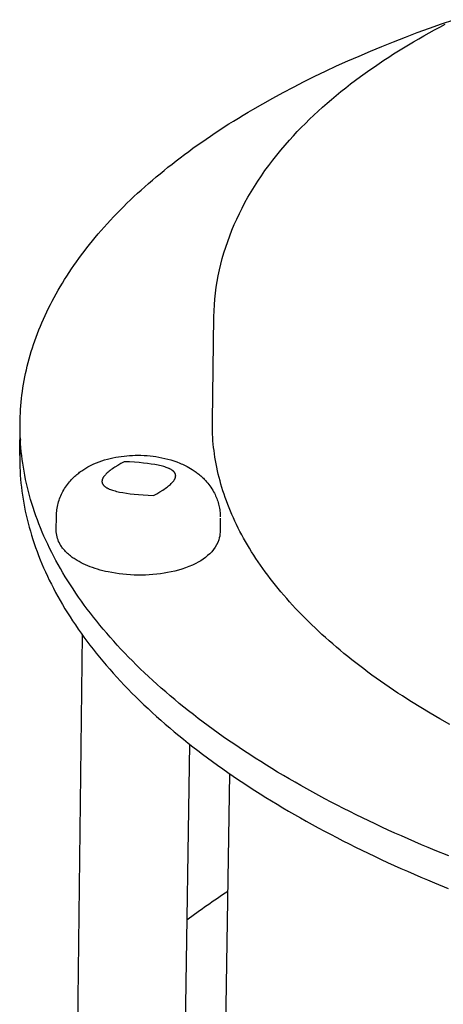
# Model space of a CAD drawing. Extents: x 4943 to 6465, y 1900 to 2987.
# Tile 18 of 25: x 6137 to 6159, y 2701 to 2753. Entities that reach past the tile are written whole.
import ezdxf

# ---------------------------------------------------------------- set-up
doc = ezdxf.new("R2010")
doc.units = 0
doc.layers.add('MAKE2D$VISIBLE$CURVAS', color=7, linetype='CONTINUOUS')

msp = doc.modelspace()

# ---------------------------------------------------------------- linework, layer by layer
at = {"layer": 'MAKE2D$VISIBLE$CURVAS', "color": 35}
for p, q in [((6147.319, 2731.802), (6147.401, 2737.222)), ((6137.319, 2730.019), (6137.335, 2731.662)), ((6139.216, 2726.131), (6139.224, 2726.863)), ((6147.728, 2726.756), (6147.717, 2726.025)), ((6147.653, 2725.635), (6147.651, 2725.629)), ((6140.152, 2684.478), (6140.575, 2720.689)), ((6146.129, 2715.024), (6145.682, 2684.404)), ((6147.864, 2690.868), (6148.219, 2713.48))]:
    msp.add_line(p, q, dxfattribs=at)
for points in [[(6137.335, 2731.662), (6137.338, 2731.848), (6137.344, 2732.034), (6137.353, 2732.221), (6137.364, 2732.408), (6137.378, 2732.595), (6137.394, 2732.782), (6137.414, 2732.969), (6137.436, 2733.157), (6137.461, 2733.344), (6137.489, 2733.532), (6137.519, 2733.72), (6137.552, 2733.908), (6137.588, 2734.096), (6137.627, 2734.284), (6137.669, 2734.472), (6137.713, 2734.66), (6137.761, 2734.849), (6137.811, 2735.037), (6137.864, 2735.225), (6137.92, 2735.413), (6137.979, 2735.602), (6138.04, 2735.79), (6138.105, 2735.978), (6138.172, 2736.166), (6138.243, 2736.354), (6138.316, 2736.542), (6138.392, 2736.73), (6138.471, 2736.917), (6138.553, 2737.105), (6138.638, 2737.292), (6138.725, 2737.48), (6138.816, 2737.667), (6138.91, 2737.853), (6139.006, 2738.04), (6139.106, 2738.226), (6139.208, 2738.413), (6139.313, 2738.598), (6139.421, 2738.784), (6139.533, 2738.969), (6139.647, 2739.154), (6139.764, 2739.339), (6139.883, 2739.523), (6140.006, 2739.707), (6140.132, 2739.891), (6140.261, 2740.074), (6140.392, 2740.257), (6140.527, 2740.44), (6140.664, 2740.622), (6140.804, 2740.803), (6140.947, 2740.985), (6141.093, 2741.165), (6141.242, 2741.345), (6141.394, 2741.525), (6141.549, 2741.704), (6141.706, 2741.883), (6141.866, 2742.061), (6142.029, 2742.239), (6142.195, 2742.416), (6142.364, 2742.592), (6142.536, 2742.768), (6142.71, 2742.943), (6142.887, 2743.118), (6143.067, 2743.292), (6143.25, 2743.465), (6143.435, 2743.638), (6143.624, 2743.81), (6143.815, 2743.981), (6144.008, 2744.152), (6144.204, 2744.322), (6144.403, 2744.491), (6144.605, 2744.659), (6144.809, 2744.827), (6145.016, 2744.994), (6145.226, 2745.16), (6145.438, 2745.325), (6145.653, 2745.489), (6145.87, 2745.653), (6146.09, 2745.816), (6146.313, 2745.978), (6146.537, 2746.139), (6146.765, 2746.299), (6146.995, 2746.458), (6147.227, 2746.616), (6147.462, 2746.774), (6147.699, 2746.931), (6147.939, 2747.086), (6148.181, 2747.241), (6148.425, 2747.395), (6148.672, 2747.547), (6148.921, 2747.699), (6149.172, 2747.85), (6149.425, 2748), (6149.939, 2748.296), (6150.462, 2748.589), (6150.993, 2748.877), (6151.532, 2749.161), (6152.08, 2749.441), (6152.636, 2749.717), (6153.199, 2749.988), (6153.77, 2750.254), (6154.348, 2750.516), (6154.934, 2750.773), (6155.526, 2751.026), (6156.125, 2751.274), (6156.731, 2751.517), (6157.343, 2751.755), (6157.96, 2751.989), (6158.584, 2752.217), (6159.213, 2752.441), (6159.848, 2752.66)], [(6147.401, 2737.222), (6147.41, 2737.531), (6147.426, 2737.838), (6147.451, 2738.144), (6147.483, 2738.45), (6147.523, 2738.754), (6147.57, 2739.057), (6147.626, 2739.359), (6147.688, 2739.659), (6147.759, 2739.959), (6147.837, 2740.257), (6147.922, 2740.553), (6148.014, 2740.849), (6148.114, 2741.143), (6148.221, 2741.435), (6148.335, 2741.726), (6148.457, 2742.015), (6148.585, 2742.303), (6148.721, 2742.59), (6148.863, 2742.874), (6149.013, 2743.157), (6149.169, 2743.438), (6149.332, 2743.718), (6149.502, 2743.995), (6149.679, 2744.271), (6149.862, 2744.545), (6150.052, 2744.817), (6150.249, 2745.087), (6150.452, 2745.355), (6150.661, 2745.621), (6150.877, 2745.885), (6151.1, 2746.147), (6151.328, 2746.407), (6151.527, 2746.625), (6151.73, 2746.842), (6151.937, 2747.057), (6152.149, 2747.271), (6152.365, 2747.483), (6152.586, 2747.694), (6152.81, 2747.902), (6153.039, 2748.11), (6153.272, 2748.315), (6153.509, 2748.519), (6153.75, 2748.722), (6153.995, 2748.922), (6154.244, 2749.121), (6154.497, 2749.319), (6154.755, 2749.514), (6155.016, 2749.709), (6155.251, 2749.88), (6155.49, 2750.05), (6155.731, 2750.218), (6155.976, 2750.385), (6156.223, 2750.551), (6156.473, 2750.715), (6156.726, 2750.878), (6156.982, 2751.039), (6157.241, 2751.199), (6157.502, 2751.358), (6157.766, 2751.515), (6158.033, 2751.671), (6158.303, 2751.825), (6158.575, 2751.978), (6158.85, 2752.129), (6159.128, 2752.279), (6159.408, 2752.428)], [(6159.591, 2709.208), (6158.881, 2709.498), (6158.528, 2709.644), (6158.177, 2709.793), (6157.829, 2709.942), (6157.482, 2710.093), (6157.137, 2710.246), (6156.794, 2710.4), (6156.453, 2710.555), (6156.114, 2710.712), (6155.778, 2710.869), (6155.443, 2711.029), (6155.111, 2711.189), (6154.781, 2711.351), (6154.453, 2711.514), (6154.127, 2711.678), (6153.804, 2711.844), (6153.483, 2712.011), (6153.165, 2712.179), (6152.849, 2712.349), (6152.536, 2712.519), (6152.225, 2712.691), (6151.916, 2712.864), (6151.611, 2713.038), (6151.307, 2713.214), (6151.007, 2713.39), (6150.709, 2713.568), (6150.414, 2713.747), (6150.122, 2713.927), (6149.832, 2714.108), (6149.546, 2714.29), (6149.262, 2714.473), (6148.981, 2714.657), (6148.703, 2714.842), (6148.427, 2715.028), (6148.155, 2715.215), (6147.886, 2715.403), (6147.62, 2715.592), (6147.357, 2715.782), (6147.097, 2715.973), (6146.84, 2716.165), (6146.586, 2716.357), (6146.335, 2716.551), (6146.088, 2716.745), (6145.843, 2716.94), (6145.602, 2717.136), (6145.364, 2717.333), (6145.13, 2717.531), (6144.898, 2717.729), (6144.67, 2717.928), (6144.445, 2718.128), (6144.224, 2718.328), (6144.006, 2718.529), (6143.791, 2718.731), (6143.58, 2718.933), (6143.372, 2719.136), (6143.168, 2719.34), (6142.967, 2719.544), (6142.769, 2719.748), (6142.575, 2719.954), (6142.384, 2720.159), (6142.197, 2720.365), (6142.014, 2720.572), (6141.834, 2720.779), (6141.657, 2720.987), (6141.484, 2721.195), (6141.314, 2721.403), (6141.148, 2721.612), (6140.986, 2721.82), (6140.827, 2722.03), (6140.672, 2722.239), (6140.52, 2722.449), (6140.372, 2722.659), (6140.227, 2722.87), (6140.086, 2723.08), (6139.949, 2723.291), (6139.815, 2723.502), (6139.685, 2723.713), (6139.558, 2723.925), (6139.435, 2724.136), (6139.315, 2724.348), (6139.199, 2724.559), (6139.087, 2724.771), (6138.978, 2724.982), (6138.873, 2725.194), (6138.771, 2725.406), (6138.673, 2725.617), (6138.579, 2725.829), (6138.488, 2726.04), (6138.4, 2726.252), (6138.317, 2726.463), (6138.236, 2726.675), (6138.159, 2726.886), (6138.086, 2727.097), (6138.016, 2727.307), (6137.95, 2727.518), (6137.887, 2727.728), (6137.828, 2727.938), (6137.772, 2728.148), (6137.719, 2728.358), (6137.67, 2728.567), (6137.624, 2728.776), (6137.582, 2728.985), (6137.543, 2729.193), (6137.508, 2729.401), (6137.476, 2729.609), (6137.447, 2729.816), (6137.421, 2730.023), (6137.399, 2730.23), (6137.38, 2730.436), (6137.365, 2730.641), (6137.352, 2730.846), (6137.343, 2731.051), (6137.337, 2731.255), (6137.335, 2731.459), (6137.335, 2731.662)], [(6159.639, 2716.044), (6159.13, 2716.332), (6158.63, 2716.624), (6158.139, 2716.919), (6157.657, 2717.218), (6157.42, 2717.369), (6157.185, 2717.521), (6156.952, 2717.674), (6156.721, 2717.827), (6156.493, 2717.981), (6156.268, 2718.137), (6156.045, 2718.293), (6155.824, 2718.449), (6155.606, 2718.607), (6155.39, 2718.765), (6155.178, 2718.924), (6154.967, 2719.084), (6154.759, 2719.245), (6154.554, 2719.406), (6154.352, 2719.568), (6154.152, 2719.73), (6153.955, 2719.894), (6153.76, 2720.057), (6153.568, 2720.222), (6153.379, 2720.387), (6153.193, 2720.553), (6153.01, 2720.719), (6152.829, 2720.886), (6152.651, 2721.053), (6152.476, 2721.221), (6152.304, 2721.39), (6152.134, 2721.559), (6151.968, 2721.728), (6151.804, 2721.898), (6151.643, 2722.069), (6151.485, 2722.239), (6151.33, 2722.411), (6151.178, 2722.582), (6151.028, 2722.754), (6150.882, 2722.926), (6150.739, 2723.099), (6150.598, 2723.272), (6150.461, 2723.445), (6150.326, 2723.619), (6150.194, 2723.793), (6150.066, 2723.967), (6149.94, 2724.141), (6149.817, 2724.316), (6149.698, 2724.491), (6149.581, 2724.666), (6149.467, 2724.841), (6149.356, 2725.016), (6149.248, 2725.192), (6149.144, 2725.367), (6149.042, 2725.543), (6148.943, 2725.719), (6148.847, 2725.895), (6148.754, 2726.071), (6148.664, 2726.247), (6148.577, 2726.422), (6148.493, 2726.598), (6148.412, 2726.774), (6148.334, 2726.95), (6148.259, 2727.126), (6148.187, 2727.302), (6148.118, 2727.478), (6148.052, 2727.653), (6147.988, 2727.829), (6147.928, 2728.004), (6147.871, 2728.18), (6147.816, 2728.355), (6147.764, 2728.53), (6147.716, 2728.704), (6147.67, 2728.879), (6147.627, 2729.053), (6147.587, 2729.227), (6147.549, 2729.401), (6147.515, 2729.575), (6147.483, 2729.748), (6147.454, 2729.921), (6147.428, 2730.094), (6147.405, 2730.267), (6147.385, 2730.439), (6147.367, 2730.61), (6147.352, 2730.782), (6147.34, 2730.953), (6147.331, 2731.123), (6147.324, 2731.294), (6147.32, 2731.464), (6147.318, 2731.633), (6147.319, 2731.802)], [(6137.319, 2730.019), (6137.318, 2729.816), (6137.321, 2729.612), (6137.327, 2729.407), (6137.336, 2729.202), (6137.348, 2728.997), (6137.364, 2728.791), (6137.383, 2728.585), (6137.405, 2728.378), (6137.43, 2728.17), (6137.459, 2727.963), (6137.491, 2727.755), (6137.527, 2727.546), (6137.566, 2727.338), (6137.608, 2727.129), (6137.653, 2726.919), (6137.702, 2726.709), (6137.755, 2726.499), (6137.811, 2726.289), (6137.87, 2726.079), (6137.933, 2725.868), (6137.999, 2725.657), (6138.069, 2725.446), (6138.142, 2725.234), (6138.219, 2725.023), (6138.299, 2724.811), (6138.383, 2724.6), (6138.47, 2724.388), (6138.561, 2724.176), (6138.656, 2723.964), (6138.754, 2723.752), (6138.855, 2723.54), (6138.96, 2723.328), (6139.069, 2723.116), (6139.181, 2722.904), (6139.297, 2722.692), (6139.416, 2722.48), (6139.539, 2722.268), (6139.666, 2722.056), (6139.796, 2721.845), (6139.93, 2721.633), (6140.067, 2721.422), (6140.208, 2721.211), (6140.353, 2721), (6140.501, 2720.79), (6140.652, 2720.58), (6140.807, 2720.37), (6140.966, 2720.16), (6141.128, 2719.95), (6141.294, 2719.741), (6141.464, 2719.533), (6141.637, 2719.324), (6141.813, 2719.117), (6141.993, 2718.909), (6142.176, 2718.702), (6142.363, 2718.496), (6142.554, 2718.289), (6142.748, 2718.084), (6142.945, 2717.879), (6143.146, 2717.674), (6143.35, 2717.471), (6143.558, 2717.267), (6143.769, 2717.064), (6143.983, 2716.862), (6144.201, 2716.661), (6144.423, 2716.46), (6144.647, 2716.26), (6144.875, 2716.061), (6145.106, 2715.862), (6145.34, 2715.664), (6145.578, 2715.467), (6145.819, 2715.271), (6146.063, 2715.075), (6146.311, 2714.881), (6146.561, 2714.687), (6146.815, 2714.494), (6147.071, 2714.302), (6147.331, 2714.11), (6147.594, 2713.92), (6147.86, 2713.731), (6148.129, 2713.542), (6148.401, 2713.355), (6148.676, 2713.168), (6148.954, 2712.983), (6149.234, 2712.798), (6149.518, 2712.615), (6149.805, 2712.433), (6150.094, 2712.251), (6150.386, 2712.071), (6150.681, 2711.892), (6150.978, 2711.714), (6151.278, 2711.537), (6151.581, 2711.362), (6151.887, 2711.187), (6152.195, 2711.014), (6152.506, 2710.842), (6152.819, 2710.671), (6153.134, 2710.501), (6153.452, 2710.332), (6153.773, 2710.165), (6154.096, 2709.999), (6154.421, 2709.834), (6154.749, 2709.671), (6155.078, 2709.509), (6155.41, 2709.348), (6155.745, 2709.189), (6156.081, 2709.03), (6156.419, 2708.874), (6156.76, 2708.718), (6157.103, 2708.564), (6157.447, 2708.411), (6157.794, 2708.26), (6158.142, 2708.11), (6158.493, 2707.961), (6158.845, 2707.814), (6159.555, 2707.524)], [(6139.224, 2726.863), (6139.226, 2726.948), (6139.231, 2727.033), (6139.239, 2727.117), (6139.249, 2727.201), (6139.262, 2727.284), (6139.277, 2727.367), (6139.294, 2727.449), (6139.315, 2727.53), (6139.337, 2727.611), (6139.362, 2727.691), (6139.39, 2727.77), (6139.42, 2727.849), (6139.452, 2727.926), (6139.487, 2728.003), (6139.523, 2728.078), (6139.563, 2728.153), (6139.604, 2728.227), (6139.648, 2728.3), (6139.694, 2728.371), (6139.742, 2728.441), (6139.792, 2728.509), (6139.843, 2728.576), (6139.897, 2728.641), (6139.952, 2728.705), (6139.996, 2728.753), (6140.041, 2728.801), (6140.086, 2728.847), (6140.133, 2728.893), (6140.18, 2728.937), (6140.229, 2728.98), (6140.278, 2729.023), (6140.328, 2729.064), (6140.379, 2729.105), (6140.43, 2729.144), (6140.482, 2729.183), (6140.535, 2729.22), (6140.588, 2729.257), (6140.643, 2729.292), (6140.753, 2729.361), (6140.855, 2729.42), (6140.96, 2729.476), (6141.066, 2729.529), (6141.174, 2729.579), (6141.308, 2729.637), (6141.445, 2729.69), (6141.584, 2729.739), (6141.725, 2729.785), (6141.868, 2729.826), (6142.013, 2729.863), (6142.16, 2729.897), (6142.308, 2729.926)], [(6142.308, 2729.926), (6142.449, 2729.951), (6142.59, 2729.972), (6142.733, 2729.989), (6142.876, 2730.004), (6143.02, 2730.015), (6143.165, 2730.023), (6143.31, 2730.027), (6143.456, 2730.028), (6143.613, 2730.026), (6143.771, 2730.02), (6143.927, 2730.01), (6144.083, 2729.996), (6144.238, 2729.978), (6144.392, 2729.957), (6144.545, 2729.931), (6144.697, 2729.902), (6144.857, 2729.866), (6145.016, 2729.826), (6145.172, 2729.782), (6145.326, 2729.733), (6145.478, 2729.679), (6145.626, 2729.62), (6145.7, 2729.589), (6145.772, 2729.557), (6145.844, 2729.524), (6145.915, 2729.489), (6146.005, 2729.443), (6146.093, 2729.395), (6146.18, 2729.344), (6146.265, 2729.292), (6146.369, 2729.224), (6146.471, 2729.152), (6146.521, 2729.115), (6146.57, 2729.077), (6146.619, 2729.038), (6146.667, 2728.998), (6146.714, 2728.957), (6146.761, 2728.916), (6146.806, 2728.873), (6146.851, 2728.83), (6146.895, 2728.786), (6146.939, 2728.74), (6146.981, 2728.694), (6147.023, 2728.647), (6147.08, 2728.579), (6147.136, 2728.509), (6147.189, 2728.437), (6147.24, 2728.364), (6147.29, 2728.289), (6147.337, 2728.212), (6147.381, 2728.134), (6147.423, 2728.055), (6147.457, 2727.987), (6147.488, 2727.919), (6147.518, 2727.85), (6147.546, 2727.78), (6147.572, 2727.71), (6147.596, 2727.638), (6147.618, 2727.567), (6147.638, 2727.494), (6147.656, 2727.421), (6147.672, 2727.348), (6147.686, 2727.274), (6147.699, 2727.2), (6147.709, 2727.125), (6147.717, 2727.05), (6147.723, 2726.974), (6147.727, 2726.898), (6147.728, 2726.835)], [(6142.746, 2729.693), (6142.571, 2729.597), (6142.411, 2729.504), (6142.265, 2729.413), (6142.197, 2729.368), (6142.133, 2729.325), (6142.072, 2729.281), (6142.015, 2729.239), (6141.961, 2729.197), (6141.912, 2729.156), (6141.865, 2729.116), (6141.822, 2729.076), (6141.802, 2729.056), (6141.783, 2729.037), (6141.765, 2729.017), (6141.748, 2728.998), (6141.731, 2728.979), (6141.716, 2728.96), (6141.701, 2728.942), (6141.687, 2728.923), (6141.674, 2728.905), (6141.662, 2728.887), (6141.651, 2728.869), (6141.641, 2728.851), (6141.636, 2728.842), (6141.632, 2728.833), (6141.628, 2728.825), (6141.623, 2728.816), (6141.62, 2728.807), (6141.616, 2728.798), (6141.613, 2728.79), (6141.609, 2728.781), (6141.606, 2728.773), (6141.604, 2728.764), (6141.601, 2728.756), (6141.599, 2728.747), (6141.597, 2728.739), (6141.595, 2728.731), (6141.593, 2728.723), (6141.592, 2728.714), (6141.591, 2728.706), (6141.59, 2728.698), (6141.589, 2728.69), (6141.589, 2728.682), (6141.588, 2728.674), (6141.588, 2728.666), (6141.588, 2728.658), (6141.589, 2728.65), (6141.589, 2728.642), (6141.59, 2728.634), (6141.591, 2728.627), (6141.593, 2728.619), (6141.594, 2728.611), (6141.596, 2728.603), (6141.598, 2728.596), (6141.6, 2728.588), (6141.603, 2728.581), (6141.605, 2728.573), (6141.608, 2728.566), (6141.611, 2728.558), (6141.614, 2728.551), (6141.618, 2728.544), (6141.622, 2728.537), (6141.626, 2728.529), (6141.63, 2728.522), (6141.634, 2728.515), (6141.639, 2728.508), (6141.644, 2728.501), (6141.649, 2728.494), (6141.654, 2728.487), (6141.66, 2728.48), (6141.666, 2728.473), (6141.672, 2728.466), (6141.678, 2728.459), (6141.684, 2728.453), (6141.691, 2728.446), (6141.698, 2728.439), (6141.705, 2728.432), (6141.712, 2728.426), (6141.72, 2728.419), (6141.736, 2728.406), (6141.753, 2728.393), (6141.77, 2728.381), (6141.789, 2728.368), (6141.808, 2728.356), (6141.829, 2728.344), (6141.85, 2728.332), (6141.872, 2728.32), (6141.895, 2728.308), (6141.919, 2728.297), (6141.944, 2728.285), (6141.969, 2728.274), (6142.023, 2728.252), (6142.081, 2728.231), (6142.142, 2728.211), (6142.207, 2728.191), (6142.276, 2728.172), (6142.348, 2728.153), (6142.424, 2728.135), (6142.503, 2728.118), (6142.672, 2728.086), (6142.856, 2728.056), (6143.054, 2728.029), (6143.266, 2728.005), (6143.493, 2727.984), (6143.735, 2727.965), (6143.99, 2727.948), (6144.26, 2727.935)], [(6144.26, 2727.935), (6144.435, 2728.031), (6144.596, 2728.125), (6144.742, 2728.217), (6144.81, 2728.261), (6144.874, 2728.305), (6144.934, 2728.348), (6144.991, 2728.391), (6145.045, 2728.433), (6145.094, 2728.474), (6145.141, 2728.515), (6145.183, 2728.555), (6145.203, 2728.574), (6145.222, 2728.594), (6145.24, 2728.613), (6145.258, 2728.632), (6145.274, 2728.651), (6145.289, 2728.67), (6145.304, 2728.689), (6145.318, 2728.707), (6145.33, 2728.726), (6145.342, 2728.744), (6145.353, 2728.762), (6145.363, 2728.78), (6145.368, 2728.788), (6145.372, 2728.797), (6145.377, 2728.806), (6145.381, 2728.815), (6145.385, 2728.823), (6145.388, 2728.832), (6145.391, 2728.841), (6145.395, 2728.849), (6145.397, 2728.858), (6145.4, 2728.866), (6145.403, 2728.875), (6145.405, 2728.883), (6145.407, 2728.891), (6145.409, 2728.9), (6145.41, 2728.908), (6145.412, 2728.916), (6145.413, 2728.924), (6145.414, 2728.933), (6145.414, 2728.941), (6145.415, 2728.949), (6145.415, 2728.957), (6145.415, 2728.965), (6145.415, 2728.973), (6145.414, 2728.98), (6145.414, 2728.988), (6145.413, 2728.996), (6145.412, 2729.004), (6145.41, 2729.012), (6145.409, 2729.019), (6145.407, 2729.027), (6145.405, 2729.035), (6145.403, 2729.042), (6145.4, 2729.05), (6145.397, 2729.057), (6145.395, 2729.064), (6145.391, 2729.072), (6145.388, 2729.079), (6145.384, 2729.087), (6145.381, 2729.094), (6145.377, 2729.101), (6145.372, 2729.108), (6145.368, 2729.115), (6145.363, 2729.122), (6145.358, 2729.129), (6145.353, 2729.136), (6145.348, 2729.143), (6145.342, 2729.15), (6145.336, 2729.157), (6145.33, 2729.164), (6145.324, 2729.171), (6145.318, 2729.178), (6145.311, 2729.184), (6145.304, 2729.191), (6145.297, 2729.198), (6145.289, 2729.204), (6145.282, 2729.211), (6145.266, 2729.224), (6145.249, 2729.237), (6145.231, 2729.249), (6145.213, 2729.262), (6145.193, 2729.274), (6145.173, 2729.286), (6145.152, 2729.298), (6145.13, 2729.31), (6145.107, 2729.321), (6145.083, 2729.333), (6145.058, 2729.344), (6145.032, 2729.355), (6144.978, 2729.377), (6144.92, 2729.398), (6144.859, 2729.419), (6144.794, 2729.438), (6144.726, 2729.457), (6144.654, 2729.476), (6144.578, 2729.494), (6144.499, 2729.511), (6144.33, 2729.543), (6144.147, 2729.572), (6143.949, 2729.599), (6143.737, 2729.623), (6143.511, 2729.645), (6143.27, 2729.664), (6143.015, 2729.68), (6142.746, 2729.693)], [(6144.996, 2723.932), (6144.809, 2723.9), (6144.62, 2723.872), (6144.429, 2723.848), (6144.236, 2723.83), (6144.042, 2723.815), (6143.847, 2723.806), (6143.652, 2723.801), (6143.456, 2723.801), (6143.26, 2723.805), (6143.065, 2723.814), (6142.87, 2723.827), (6142.676, 2723.845), (6142.483, 2723.868), (6142.292, 2723.896), (6142.102, 2723.928), (6141.915, 2723.964), (6141.773, 2723.995), (6141.633, 2724.029), (6141.496, 2724.065), (6141.362, 2724.104), (6141.231, 2724.145), (6141.102, 2724.188), (6140.977, 2724.234), (6140.855, 2724.283), (6140.736, 2724.334), (6140.62, 2724.387), (6140.508, 2724.442), (6140.4, 2724.5), (6140.295, 2724.561), (6140.194, 2724.624), (6140.145, 2724.656), (6140.097, 2724.689), (6140.05, 2724.722), (6140.004, 2724.756), (6139.949, 2724.799), (6139.895, 2724.843), (6139.843, 2724.887), (6139.793, 2724.932), (6139.745, 2724.979), (6139.698, 2725.026), (6139.653, 2725.074), (6139.61, 2725.123), (6139.576, 2725.164), (6139.543, 2725.206), (6139.512, 2725.249), (6139.482, 2725.292), (6139.453, 2725.336), (6139.426, 2725.38), (6139.401, 2725.425), (6139.376, 2725.471)]]:
    msp.add_lwpolyline(points, dxfattribs=at)
msp.add_arc((6150.402, 2729.889), 13.084, 175.8296, 179.4297, dxfattribs=at)
at = {"layer": 'MAKE2D$VISIBLE$CURVAS', "color": 35, "extrusion": (0, 0, -1)}
for centre, radius, start, end in [((-6140.63, 2726.125), 1.414, 332.444, 0.2765), ((-6146.356, 2726.047), 1.361, 180.9455, 197.6349), ((-6146.11, 2726.136), 1.622, 198.2228, 218.3281), ((-6145.276, 2726.872), 2.733, 219.5904, 244.4445), ((-6144.061, 2729.299), 5.447, 243.9224, 260.1124), ((-6168.765, 2675.707), 37.806, 52.9711, 56.9076)]:
    msp.add_arc(centre, radius, start, end, dxfattribs=at)

doc.saveas('drawing.dxf')
